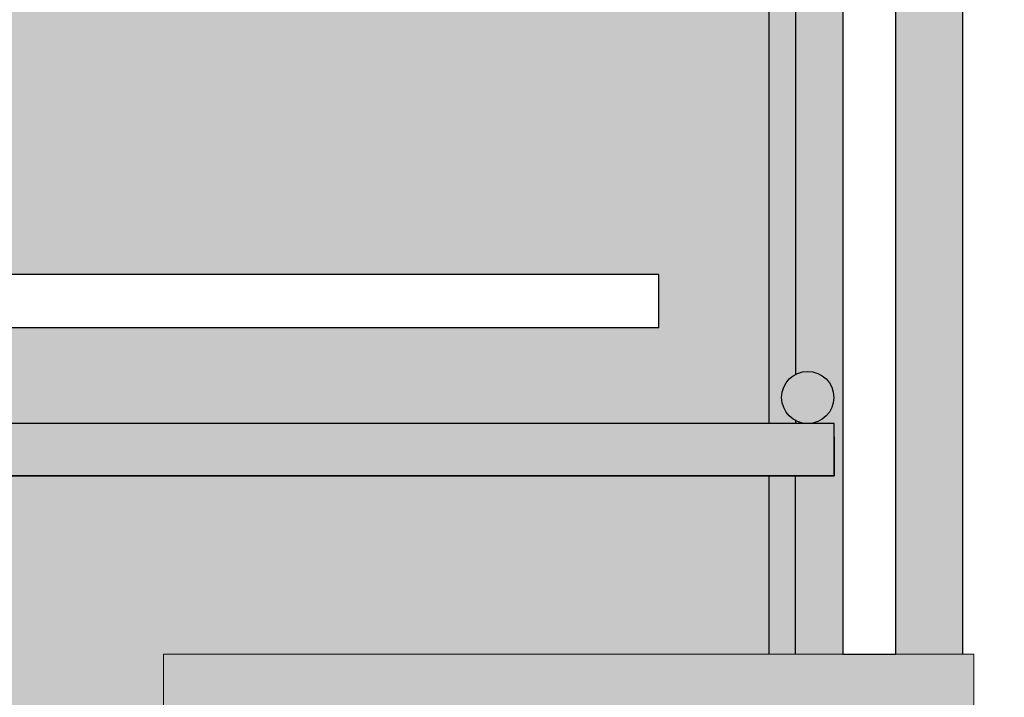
# Model space of a CAD drawing. Header units: millimetres. Extents: x 0 to 30, y 0 to 35.5.
# Tile 11 of 147: x 18.904 to 19.718, y 10.637 to 11.197. Entities that reach past the tile are written whole.
import ezdxf

# ---------------------------------------------------------------- set-up
doc = ezdxf.new("R2010")
doc.units = ezdxf.units.MM
for name, color, linetype, lineweight in [('CONSTRUPANEL', 170, 'Continuous', 20), ('hatch', 252, 'Continuous', 0), ('LAMINA ACCESORIOS', 1, 'Continuous', 30)]:
    doc.layers.add(name, color=color, linetype=linetype, lineweight=lineweight)

msp = doc.modelspace()

# ---------------------------------------------------------------- hatches: boundary and pattern name
at = {"layer": 'hatch', "linetype": 'Continuous'}
h = msp.add_hatch(dxfattribs=at)
h.set_pattern_fill('AR-CONC', color=256, scale=0.1)
h.set_pattern_definition([(49.99999999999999, (-570.9308624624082, -2763.710799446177), (0.7172601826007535, -0.06275213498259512), [0.07500000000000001, -0.8250000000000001]), (355, (-570.9308624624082, -2763.710799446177), (-0.138751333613, 0.7521921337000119), [0.06, -0.66]), (100.45144446, (-570.8710907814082, -2763.716028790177), (0.578508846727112, 0.6894399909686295), [0.06374019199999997, -0.7011421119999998]), (46.18420000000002, (-570.9308624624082, -2763.510799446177), (1.067241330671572, -0.1655192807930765), [0.1125, -1.2375]), (96.63563549, (-570.8419257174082, -2763.524592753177), (0.9346619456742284, 0.9741186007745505), [0.09561034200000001, -1.05171376]), (351.1841639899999, (-570.9308624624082, -2763.510799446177), (0.9346619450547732, 0.9741186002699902), [0.09000000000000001, -0.990000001]), (21, (-570.8308624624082, -2763.560799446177), (0.5969070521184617, -0.4026188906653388), [0.07500000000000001, -0.8250000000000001]), (326.0000000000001, (-570.8308624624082, -2763.560799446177), (0.2433153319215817, 0.7251500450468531), [0.06, -0.66]), (71.45144474, (-570.7811202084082, -2763.594351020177), (0.8402223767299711, 0.3225311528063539), [0.06374019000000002, -0.701142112]), (37.50000000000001, (-570.9308624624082, -2763.710799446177), (0.01215985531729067, 0.3328938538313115), [0, -0.652, 0, -0.67, 0, -0.6625000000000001]), (7.499999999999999, (-570.9308624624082, -2763.710799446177), (0.2630695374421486, 0.3944117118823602), [0, -0.382, 0, -0.637, 0, -0.2525]), (327.5, (-571.1538624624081, -2763.710799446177), (0.533822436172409, -0.02255487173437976), [0, -0.25, 0, -0.78, 0, -1.035]), (317.5, (-571.2538624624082, -2763.710799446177), (0.5831861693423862, 0.1001049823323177), [0, -0.325, 0, -0.518, 0, -0.735])])
h.paths.add_polyline_path([(19.68332639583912, 12.44282171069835), (9.903148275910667, 12.44282171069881), (9.903148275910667, 12.22132898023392, -0.1532882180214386), (9.970576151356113, 12.24249819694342), (10.13992988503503, 12.24249819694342, -0.1690682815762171), (10.20970989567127, 12.22132898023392, 0.1586911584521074), (10.27713777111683, 12.1993757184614), (10.44649150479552, 12.1993757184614, 0.1469625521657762), (10.51783960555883, 12.2221130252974, -0.1512227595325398), (10.583699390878, 12.24249819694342), (10.75226907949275, 12.24249819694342, -0.1690682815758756), (10.82204909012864, 12.22132898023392, 0.1586911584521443), (10.88947696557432, 12.1993757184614), (11.05883069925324, 12.1993757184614, 0.1469625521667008), (11.13017880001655, 12.2221130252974, -0.1512227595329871), (11.1960385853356, 12.24249819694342), (11.36539231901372, 12.24249819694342, -0.1690682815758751), (11.43517232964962, 12.22132898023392, 0.1586911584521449), (11.50260020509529, 12.1993757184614), (11.6574491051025, 12.1993757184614, 0.1678056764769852), (11.74251799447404, 12.2221130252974, -0.1495219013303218), (11.80916182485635, 12.24249819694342), (11.97773151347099, 12.24249819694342, -0.1690682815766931), (12.04751152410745, 12.22132898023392, 0.1586911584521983), (12.1149393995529, 12.1993757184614), (12.27018032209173, 12.1993757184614, 0.1718169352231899), (12.3556412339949, 12.2221130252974, -0.1512227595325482), (12.42150101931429, 12.24249819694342), (12.57713396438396, 12.24249819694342, -0.1882755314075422), (12.65985071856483, 12.22132898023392, 0.1569552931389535), (12.72806263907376, 12.1993757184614), (12.89663232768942, 12.1993757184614, 0.1469625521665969), (12.96798042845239, 12.2221130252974, -0.151222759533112), (13.03384021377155, 12.24249819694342), (13.18947315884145, 12.24249819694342, -0.1929552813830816), (13.27297395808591, 12.22132898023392, 0.1586911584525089), (13.34040183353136, 12.1993757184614), (13.49564275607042, 12.1993757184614, 0.1718169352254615), (13.58110366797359, 12.2221130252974, -0.151222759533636), (13.64696345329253, 12.24249819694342), (13.80220437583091, 12.24249819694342, -0.1923727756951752), (13.88531315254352, 12.22132898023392, 0.1586911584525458), (13.95274102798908, 12.1993757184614), (14.12209476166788, 12.1993757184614, 0.1469625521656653), (14.19344286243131, 12.2221130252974, -0.1512227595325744), (14.25930264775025, 12.24249819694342), (14.42865638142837, 12.24249819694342, -0.1690682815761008), (14.49843639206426, 12.22132898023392, 0.1586911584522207), (14.56586426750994, 12.1993757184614), (14.73443395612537, 12.1993757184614, 0.1435658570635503), (14.80578205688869, 12.2221130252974, -0.1495219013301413), (14.87242588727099, 12.24249819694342), (15.02727478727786, 12.24249819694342, -0.1929552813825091), (15.11077558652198, 12.22132898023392, 0.1586911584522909), (15.17820346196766, 12.1993757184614), (15.34755719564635, 12.1993757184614, 0.1469625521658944), (15.41890529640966, 12.2221130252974, -0.1512227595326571), (15.48476508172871, 12.24249819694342), (15.65411881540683, 12.24249819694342, -0.1639663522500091), (15.72311478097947, 12.22132898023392, 0.1569552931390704), (15.7913267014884, 12.1993757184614), (15.94617560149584, 12.1993757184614, 0.1712277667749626), (16.03124449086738, 12.2221130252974, -0.1512227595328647), (16.09710427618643, 12.24249819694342), (16.26645800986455, 12.24249819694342, -0.1690682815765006), (16.33623802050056, 12.22132898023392, 0.1586911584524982), (16.40366589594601, 12.1993757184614), (16.57301962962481, 12.1993757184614, 0.1469625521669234), (16.64436773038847, 12.2221130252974, -0.1512227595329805), (16.71022751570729, 12.24249819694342), (16.87879720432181, 12.24249819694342, -0.1690682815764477), (16.94857721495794, 12.22132898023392, 0.1586911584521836), (17.01600509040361, 12.1993757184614), (17.18535882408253, 12.1993757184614, 0.1469625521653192), (17.25670692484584, 12.2221130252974, -0.1512227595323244), (17.32256671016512, 12.24249819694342), (17.47819965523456, 12.24249819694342, -0.1929552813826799), (17.56170045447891, 12.22132898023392, 0.1586911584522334), (17.62912832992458, 12.1993757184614), (17.79769801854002, 12.1993757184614, 0.1435658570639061), (17.86904611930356, 12.2221130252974, -0.1495219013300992), (17.93568994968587, 12.24249819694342), (18.0959607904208, 12.24249819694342, -0.148347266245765), (18.17403964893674, 12.22132898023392, 0.1407453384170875), (18.25048404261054, 12.1993757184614), (18.41082125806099, 12.1993757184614, 0.1469625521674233), (18.48216935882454, 12.2221130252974, -0.1512227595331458), (18.54802914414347, 12.24249819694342), (18.71738287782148, 12.24249819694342, -0.1639663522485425), (18.78637884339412, 12.22132898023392, 0.1569552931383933), (18.85459076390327, 12.1993757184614), (19.02316045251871, 12.1993757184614, 0.1120209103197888), (19.09450855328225, 12.2221130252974, -0.1336925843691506), (19.16938485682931, 12.24249819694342), (19.32972207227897, 12.24249819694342, -0.169068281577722), (19.39950208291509, 12.22132898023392, 0.1586911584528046), (19.46692995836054, 12.1993757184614), (19.63628369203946, 12.1993757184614, 0.08064099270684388), (19.68332639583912, 12.20800021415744)])
h.paths.add_polyline_path([(5.415585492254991, 5.446933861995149), (7.752420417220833, 5.446933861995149), (7.752420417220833, 5.859075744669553), (5.415585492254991, 5.859075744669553)], flags=9)
h.paths.add_polyline_path([(2.835242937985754, 5.447070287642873), (5.062528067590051, 5.447070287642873), (5.062528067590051, 5.859212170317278), (2.835242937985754, 5.859212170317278)], flags=9)
h.paths.add_polyline_path([(6.253013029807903, 29.55380223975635), (10.15253274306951, 29.55380223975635), (10.15253274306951, 30.04261227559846), (6.253013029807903, 30.04261227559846)], flags=9)
h.paths.add_polyline_path([(14.21421845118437, 13.05434198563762), (15.32259016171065, 13.05434198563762), (15.32259016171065, 13.54065777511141), (14.21421845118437, 13.54065777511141)], flags=9)
h.paths.add_polyline_path([(13.33071556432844, 9.121942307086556), (14.44634056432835, 9.121942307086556), (14.44634056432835, 9.608258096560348), (13.33071556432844, 9.608258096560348)], flags=9)
h.paths.add_polyline_path([(13.3157799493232, 7.189754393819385), (14.43140494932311, 7.189754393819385), (14.43140494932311, 7.676070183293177), (13.3157799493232, 7.676070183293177)], flags=9)
h.paths.add_polyline_path([(20.56995413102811, 9.859103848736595), (21.7881613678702, 9.859103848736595), (21.7881613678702, 10.34541963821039), (20.56995413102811, 10.34541963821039)], flags=9)
h.paths.add_polyline_path([(20.56822715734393, 10.23902088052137), (21.47661531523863, 10.23902088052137), (21.47661531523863, 10.72533666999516), (20.56822715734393, 10.72533666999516)], flags=9)
h.paths.add_polyline_path([(20.56995413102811, 12.08542444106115), (21.7881613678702, 12.08542444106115), (21.7881613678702, 12.57174023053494), (20.56995413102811, 12.57174023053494)], flags=9)
h.paths.add_polyline_path([(20.56822715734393, 11.70550740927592), (21.47661531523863, 11.70550740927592), (21.47661531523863, 12.19182319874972), (20.56822715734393, 12.19182319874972)], flags=9)
h.paths.add_polyline_path([(20.57271728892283, 10.91273865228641), (22.24719097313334, 10.91273865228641), (22.24719097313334, 11.3990544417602), (20.57271728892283, 11.3990544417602)], flags=9)
h.paths.add_polyline_path([(20.70544191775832, 20.08894268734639), (21.7039781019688, 20.08894268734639), (21.7039781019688, 20.57525847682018), (20.70544191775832, 20.57525847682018)], flags=9)
h.paths.add_polyline_path([(19.42252613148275, 17.43257247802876), (20.25527284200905, 17.43257247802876), (20.25527284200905, 17.91888826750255), (19.42252613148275, 17.91888826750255)], flags=9)
h.paths.add_polyline_path([(18.66647212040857, 15.47460984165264), (19.49921883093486, 15.47460984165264), (19.49921883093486, 15.96092563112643), (18.66647212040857, 15.96092563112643)], flags=9)
h.paths.add_polyline_path([(4.835873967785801, 13.58108029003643), (5.668620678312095, 13.58108029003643), (5.668620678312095, 14.06739607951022), (4.835873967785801, 14.06739607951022)], flags=9)
h.paths.add_polyline_path([(20.73588898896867, 14.35089859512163), (21.73787912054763, 14.35089859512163), (21.73787912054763, 14.83721438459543), (20.73588898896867, 14.83721438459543)], flags=9)
h.paths.add_polyline_path([(3.416353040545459, 15.61913854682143), (4.418343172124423, 15.61913854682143), (4.418343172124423, 16.10545433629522), (3.416353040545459, 16.10545433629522)], flags=9)
h.paths.add_polyline_path([(17.00936788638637, 22.63855517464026), (19.82951591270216, 22.63855517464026), (19.82951591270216, 23.51862096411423), (17.00936788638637, 23.51862096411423)], flags=9)
h.paths.add_polyline_path([(15.86712330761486, 24.20784043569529), (15.86712330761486, 25.42604767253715), (15.38080751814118, 25.42604767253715), (15.38080751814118, 24.20784043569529)], flags=9)
h.paths.add_polyline_path([(15.48720627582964, 24.20611346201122), (15.48720627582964, 25.1145016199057), (15.00089048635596, 25.1145016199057), (15.00089048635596, 24.20611346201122)], flags=9)
h.paths.add_polyline_path([(13.64080271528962, 24.20784043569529), (13.64080271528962, 25.42604767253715), (13.15448692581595, 25.42604767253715), (13.15448692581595, 24.20784043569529)], flags=9)
h.paths.add_polyline_path([(14.02071974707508, 24.20611346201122), (14.02071974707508, 25.1145016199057), (13.5344039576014, 25.1145016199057), (13.5344039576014, 24.20611346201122)], flags=9)
h.paths.add_polyline_path([(14.81348850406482, 24.21060359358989), (14.81348850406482, 25.07823517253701), (14.32717271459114, 25.07823517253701), (14.32717271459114, 24.21060359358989)], flags=9)
h.paths.add_polyline_path([(17.29867968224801, 18.13990936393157), (18.5168869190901, 18.13990936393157), (18.5168869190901, 18.62622515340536), (17.29867968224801, 18.62622515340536)], flags=9)
h.paths.add_polyline_path([(17.29695270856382, 18.51982639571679), (18.20534086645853, 18.51982639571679), (18.20534086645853, 19.00614218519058), (17.29695270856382, 19.00614218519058)], flags=9)
h.paths.add_polyline_path([(17.29867968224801, 20.36622995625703), (18.5168869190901, 20.36622995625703), (18.5168869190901, 20.85254574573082), (17.29867968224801, 20.85254574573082)], flags=9)
h.paths.add_polyline_path([(17.29695270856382, 19.98631292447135), (18.20534086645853, 19.98631292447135), (18.20534086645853, 20.47262871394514), (17.29695270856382, 20.47262871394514)], flags=9)
h.paths.add_polyline_path([(17.30144284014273, 19.19354416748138), (18.97591652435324, 19.19354416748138), (18.97591652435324, 19.67985995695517), (17.30144284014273, 19.67985995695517)], flags=9)
h.paths.add_polyline_path([(16.38756954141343, 14.30381649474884), (17.60577677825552, 14.30381649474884), (17.60577677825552, 14.79013228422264), (16.38756954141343, 14.79013228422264)], flags=9)
h.paths.add_polyline_path([(16.38584256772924, 14.68373352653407), (17.29423072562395, 14.68373352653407), (17.29423072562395, 15.17004931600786), (16.38584256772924, 15.17004931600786)], flags=9)
h.paths.add_polyline_path([(16.38756954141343, 16.53013708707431), (17.60577677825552, 16.53013708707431), (17.60577677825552, 17.0164528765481), (16.38756954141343, 17.0164528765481)], flags=9)
h.paths.add_polyline_path([(16.38584256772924, 16.15022005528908), (17.29423072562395, 16.15022005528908), (17.29423072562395, 16.63653584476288), (16.38584256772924, 16.63653584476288)], flags=9)
h.paths.add_polyline_path([(16.39033269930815, 15.35745129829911), (18.06480638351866, 15.35745129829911), (18.06480638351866, 15.8437670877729), (16.39033269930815, 15.8437670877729)], flags=9)
h.paths.add_polyline_path([(9.419009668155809, 24.30208161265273), (9.419009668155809, 25.52028884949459), (8.93269387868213, 25.52028884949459), (8.93269387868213, 24.30208161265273)], flags=9)
h.paths.add_polyline_path([(9.03909263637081, 24.30035463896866), (9.03909263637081, 25.20874279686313), (8.552776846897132, 25.20874279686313), (8.552776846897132, 24.30035463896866)], flags=9)
h.paths.add_polyline_path([(7.192689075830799, 24.30208161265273), (7.192689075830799, 25.52028884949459), (6.70637328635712, 25.52028884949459), (6.70637328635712, 24.30208161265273)], flags=9)
h.paths.add_polyline_path([(7.572606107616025, 24.30035463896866), (7.572606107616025, 25.20874279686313), (7.086290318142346, 25.20874279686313), (7.086290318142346, 24.30035463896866)], flags=9)
h.paths.add_polyline_path([(8.36537486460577, 24.30484477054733), (8.36537486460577, 25.17247634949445), (7.879059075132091, 25.17247634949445), (7.879059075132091, 24.30484477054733)], flags=9)
h.paths.add_polyline_path([(14.53671226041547, 4.486871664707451), (15.90274227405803, 4.486871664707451), (15.90274227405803, 4.837192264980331), (14.53671226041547, 4.837192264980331)], flags=9)
h.paths.add_polyline_path([(8.410594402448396, 4.837807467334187), (13.32992516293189, 4.837807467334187), (13.32992516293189, 6.384497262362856), (8.410594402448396, 6.384497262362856)], flags=9)
h.paths.add_polyline_path([(17.22020340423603, 6.620624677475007), (18.49486234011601, 6.620624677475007), (18.49486234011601, 7.012159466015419), (17.22020340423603, 7.012159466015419)], flags=9)
h.paths.add_polyline_path([(17.87735105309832, 6.064668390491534), (18.34514095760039, 6.064668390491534), (18.34514095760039, 6.414988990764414), (17.87735105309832, 6.414988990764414)], flags=9)
h.paths.add_polyline_path([(21.00083722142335, 4.468379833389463), (22.85187476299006, 4.468379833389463), (22.85187476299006, 6.653602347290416), (21.00083722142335, 6.653602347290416)], flags=9)
h.paths.add_polyline_path([(17.87619143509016, 4.484552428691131), (19.68960207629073, 4.484552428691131), (19.68960207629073, 4.834873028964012), (17.87619143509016, 4.834873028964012)], flags=9)
h.paths.add_polyline_path([(4.247754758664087, 27.43638564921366), (8.700994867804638, 27.43638564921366), (8.700994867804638, 27.74549206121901), (4.247754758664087, 27.74549206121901)], flags=9)
h.paths.add_polyline_path([(13.87598343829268, 6.62608193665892), (15.37161781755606, 6.62608193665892), (15.37161781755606, 7.017616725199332), (13.87598343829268, 7.017616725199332)], flags=9)
h.paths.add_polyline_path([(20.91004806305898, 6.358224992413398), (22.18470699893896, 6.358224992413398), (22.18470699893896, 6.749759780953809), (20.91004806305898, 6.749759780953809)], flags=9)
h.paths.add_polyline_path([(17.23951445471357, 5.154277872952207), (19.3842074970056, 5.154277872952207), (19.3842074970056, 5.545812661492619), (17.23951445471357, 5.545812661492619)], flags=9)
h.paths.add_polyline_path([(13.86898480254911, 5.154277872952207), (14.96660417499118, 5.154277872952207), (14.96660417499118, 5.545812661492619), (13.86898480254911, 5.545812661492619)], flags=9)
h.paths.add_polyline_path([(19.05846151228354, 25.62268665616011), (20.44887761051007, 25.62268665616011), (20.44887761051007, 25.93179306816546), (19.05846151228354, 25.93179306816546)], flags=9)
h.paths.add_polyline_path([(19.06050789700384, 25.97680174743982), (20.67213818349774, 25.97680174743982), (20.67213818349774, 26.28590815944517), (19.06050789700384, 26.28590815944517)], flags=9)
h.paths.add_polyline_path([(19.06449834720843, 26.37012867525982), (19.95457338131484, 26.37012867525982), (19.95457338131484, 26.67923508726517), (19.06449834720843, 26.67923508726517)], flags=9)
h.paths.add_polyline_path([(19.06572617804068, 26.72680174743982), (20.14181758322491, 26.72680174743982), (20.14181758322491, 27.03590815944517), (19.06572617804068, 27.03590815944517)], flags=9)
h.paths.add_polyline_path([(19.0603032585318, 27.12012867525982), (20.04348879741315, 27.12012867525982), (20.04348879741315, 27.42923508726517), (19.0603032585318, 27.42923508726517)], flags=9)
h.paths.add_polyline_path([(19.05958702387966, 27.47680174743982), (20.29857065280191, 27.47680174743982), (20.29857065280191, 27.78590815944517), (19.05958702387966, 27.78590815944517)], flags=9)
h.paths.add_polyline_path([(3.07370470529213, 25.62012867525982), (5.000273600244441, 25.62012867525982), (5.000273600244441, 25.92923508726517), (3.07370470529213, 25.92923508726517)], flags=9)
h.paths.add_polyline_path([(3.074625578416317, 25.97680174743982), (5.000989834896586, 25.97680174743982), (5.000989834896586, 26.28590815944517), (3.074625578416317, 26.28590815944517)], flags=9)
h.paths.add_polyline_path([(3.079434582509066, 26.37002635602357), (3.818077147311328, 26.37002635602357), (3.818077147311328, 26.67913276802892), (3.079434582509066, 26.67913276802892)], flags=9)
h.paths.add_polyline_path([(3.07994617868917, 26.72680174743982), (3.934925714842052, 26.72680174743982), (3.934925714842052, 27.03590815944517), (3.07994617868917, 27.03590815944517)], flags=9)
h.paths.add_polyline_path([(3.073909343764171, 27.12268665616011), (3.812551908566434, 27.12268665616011), (3.812551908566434, 27.43179306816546), (3.073909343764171, 27.43179306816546)], flags=9)
h.paths.add_polyline_path([(3.074318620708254, 27.47680174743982), (4.150410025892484, 27.47680174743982), (4.150410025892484, 27.78590815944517), (3.074318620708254, 27.78590815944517)], flags=9)
edge = h.paths.add_edge_path()
edge.add_arc((19.62255529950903, 10.2915915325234), 0.1230092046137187, 271.2818348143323, 304.7867363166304)
edge.add_line((19.69273493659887, 10.1905663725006), (19.69273493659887, 9.96828959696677))
edge.add_line((19.69273493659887, 9.96828959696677), (9.903148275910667, 9.968289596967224))
edge.add_line((9.903148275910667, 9.968289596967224), (9.903148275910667, 10.20389513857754))
edge.add_arc((9.984799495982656, 9.8298666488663), 0.3828370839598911, 91.77694187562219, 102.31459637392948, ccw=False)
edge.add_line((9.97292828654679, 10.21251963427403), (10.12409526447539, 10.21251963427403))
edge.add_arc((10.12652425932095, 10.09053256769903), 0.1220112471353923, 55.07214621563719, 91.14071735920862, ccw=False)
edge.add_arc((10.26616114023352, 10.29049011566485), 0.1218770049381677, 235.0721462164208, 269.999999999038)
edge.add_line((10.26616114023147, 10.16861311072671), (10.43551487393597, 10.16861311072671))
edge.add_arc((10.43494264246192, 10.28342654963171), 0.1148148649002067, 270.2855604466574, 305.3522173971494)
edge.add_arc((10.57272275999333, 10.08920827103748), 0.1233113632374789, 90.00000000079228, 125.3522173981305, ccw=False)
edge.add_line((10.57272275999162, 10.21251963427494), (10.73643445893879, 10.21251963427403))
edge.add_arc((10.73886345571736, 10.09053256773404), 0.1220112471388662, 55.0666041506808, 91.14071826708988, ccw=False)
edge.add_arc((10.87850033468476, 10.29049011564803), 0.1218770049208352, 235.0776951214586, 270.0000000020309)
edge.add_line((10.87850033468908, 10.16861311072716), (11.04785406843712, 10.16861311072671))
edge.add_arc((11.04728183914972, 10.28342654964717), 0.1148148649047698, 270.2855593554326, 305.3460535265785)
edge.add_arc((11.18506195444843, 10.0892082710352), 0.1233113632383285, 90, 125.35795570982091, ccw=False)
edge.add_line((11.18506195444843, 10.21251963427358), (11.34955769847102, 10.21251963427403))
edge.add_arc((11.35198669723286, 10.09053256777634), 0.1220112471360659, 55.06425515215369, 91.14071919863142, ccw=False)
edge.add_arc((11.49162357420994, 10.29049011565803), 0.1218770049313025, 235.0800474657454, 270.0000000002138)
edge.add_line((11.49162357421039, 10.16861311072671), (11.64294427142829, 10.16861311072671))
edge.add_arc((11.65701359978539, 10.28710206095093), 0.119321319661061, 263.2284286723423, 305.3395685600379)
edge.add_arc((11.79740114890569, 10.08920827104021), 0.1233113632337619, 89.9999999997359, 125.36445401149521, ccw=False)
edge.add_line((11.79740114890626, 10.21251963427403), (11.94950589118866, 10.21251963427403))
edge.add_arc((11.96231864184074, 10.08765822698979), 0.1255170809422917, 55.07214621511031, 95.85894362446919, ccw=False)
edge.add_arc((12.10396276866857, 10.29049011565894), 0.12187700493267, 235.0721462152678, 269.9999999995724)
edge.add_line((12.10396276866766, 10.16861311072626), (12.27331650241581, 10.16861311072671))
edge.add_arc((12.27274427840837, 10.28342654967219), 0.1148148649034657, 270.2855567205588, 305.3409106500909)
edge.add_arc((12.41052438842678, 10.08920827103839), 0.1233113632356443, 90, 125.3627422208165, ccw=False)
edge.add_line((12.41052438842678, 10.21251963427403), (12.57046958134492, 10.21251963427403))
edge.add_arc((12.57763938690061, 10.09217359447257), 0.1205594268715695, 54.69975155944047, 93.4094566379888, ccw=False)
edge.add_arc((12.71630196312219, 10.28801197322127), 0.119398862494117, 234.6997515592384, 270.0000000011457)
edge.add_line((12.71630196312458, 10.16861311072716), (12.87703120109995, 10.16861311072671))
edge.add_arc((12.88436095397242, 10.28444502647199), 0.1160635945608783, 266.379195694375, 305.342559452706)
edge.add_arc((13.02286358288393, 10.08920827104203), 0.1233113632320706, 89.99999999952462, 125.36130584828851, ccw=False)
edge.add_line((13.02286358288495, 10.21251963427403), (13.18320079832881, 10.21251963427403))
edge.add_arc((13.18937177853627, 10.08993608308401), 0.1227387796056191, 55.0671506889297, 92.88189480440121, ccw=False)
edge.add_arc((13.32942520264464, 10.29049011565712), 0.1218770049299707, 235.0771776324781, 270.0000000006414)
edge.add_line((13.32942520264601, 10.16861311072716), (13.48074589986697, 10.16861311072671))
edge.add_arc((13.49538949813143, 10.28739775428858), 0.1196838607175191, 262.9721187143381, 305.3522173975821)
edge.add_arc((13.63598682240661, 10.08920827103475), 0.1233113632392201, 90.00000000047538, 125.3522173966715, ccw=False)
edge.add_line((13.63598682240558, 10.21251963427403), (13.79969852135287, 10.21251963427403))
edge.add_arc((13.80212751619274, 10.09053256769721), 0.1220112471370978, 55.07214621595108, 91.14071735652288, ccw=False)
edge.add_arc((13.94176439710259, 10.2904901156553), 0.1218770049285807, 235.0721462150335, 270.0000000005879)
edge.add_line((13.94176439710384, 10.16861311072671), (14.11111813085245, 10.16861311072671))
edge.add_arc((14.11054590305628, 10.28342654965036), 0.1148148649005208, 270.285558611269, 305.3442580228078)
edge.add_arc((14.2483260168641, 10.0892082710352), 0.1233113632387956, 90.00000000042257, 125.3596269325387, ccw=False)
edge.add_line((14.24832601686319, 10.21251963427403), (14.41282176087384, 10.21251963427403))
edge.add_arc((14.41525076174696, 10.09053256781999), 0.1220112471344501, 55.062374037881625, 91.14072019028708, ccw=False)
edge.add_arc((14.55488763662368, 10.29049011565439), 0.1218770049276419, 235.0819314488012, 270.0000000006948)
edge.add_line((14.55488763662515, 10.16861311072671), (14.72345732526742, 10.16861311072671))
edge.add_arc((14.72288509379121, 10.2834265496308), 0.114814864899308, 270.2855604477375, 305.3522173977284)
edge.add_arc((14.86066521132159, 10.08920827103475), 0.1233113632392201, 90.00000000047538, 125.3522173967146, ccw=False)
edge.add_line((14.86066521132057, 10.21251963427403), (15.01276995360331, 10.21251963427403))
edge.add_arc((15.02558270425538, 10.08765822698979), 0.1255170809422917, 55.07214621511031, 95.85894362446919, ccw=False)
edge.add_arc((15.16722683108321, 10.29049011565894), 0.12187700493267, 235.0721462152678, 269.9999999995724)
edge.add_line((15.1672268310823, 10.16861311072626), (15.3365805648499, 10.16861311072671))
edge.add_arc((15.33600833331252, 10.28342654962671), 0.1148148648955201, 270.2855604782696, 305.35221739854)
edge.add_arc((15.47378845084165, 10.08920827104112), 0.1233113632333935, 89.99999999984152, 125.352217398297, ccw=False)
edge.add_line((15.47378845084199, 10.21251963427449), (15.62510914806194, 10.21251963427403))
edge.add_arc((15.63908495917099, 10.08960526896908), 0.1237063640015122, 54.693002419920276, 96.48687934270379, ccw=False)
edge.add_arc((15.77956602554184, 10.28801197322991), 0.119398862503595, 234.7067451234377, 269.9999999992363)
edge.add_line((15.77956602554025, 10.16861311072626), (15.94029526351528, 10.16861311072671))
edge.add_arc((15.94762501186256, 10.2844450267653), 0.116063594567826, 266.379197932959, 305.3490252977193)
edge.add_arc((16.08612764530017, 10.08920827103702), 0.1233113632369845, 90.00000000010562, 125.3552216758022, ccw=False)
edge.add_line((16.08612764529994, 10.21251963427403), (16.23744834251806, 10.21251963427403))
edge.add_arc((16.25085350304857, 10.08738380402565), 0.1258517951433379, 55.06434170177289, 96.11448511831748, ccw=False)
edge.add_arc((16.39268926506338, 10.29049011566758), 0.1218770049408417, 235.0802065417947, 269.9999999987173)
edge.add_line((16.39268926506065, 10.16861311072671), (16.56204299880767, 10.16861311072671))
edge.add_arc((16.56147076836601, 10.28342654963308), 0.1148148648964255, 270.2855599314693, 305.3479415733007)
edge.add_arc((16.69925088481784, 10.08920827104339), 0.1233113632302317, 89.9999999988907, 125.35619819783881, ccw=False)
edge.add_line((16.69925088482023, 10.21251963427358), (16.86296258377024, 10.21251963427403))
edge.add_arc((16.86539158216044, 10.09053256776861), 0.1220112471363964, 55.06464618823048, 91.14071902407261, ccw=False)
edge.add_arc((17.00502845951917, 10.29049011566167), 0.1218770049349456, 235.0796558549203, 269.9999999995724)
edge.add_line((17.00502845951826, 10.16861311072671), (17.17438219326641, 10.16861311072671))
edge.add_arc((17.17380996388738, 10.28342654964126), 0.1148148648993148, 270.2855594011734, 305.3461840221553)
edge.add_arc((17.31159007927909, 10.08920827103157), 0.1233113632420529, 90.00000000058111, 125.3578342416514, ccw=False)
edge.add_line((17.31159007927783, 10.21251963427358), (17.47608582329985, 10.21251963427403))
edge.add_arc((17.4785148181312, 10.09053256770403), 0.1220112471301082, 55.072146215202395, 91.14071735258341, ccw=False)
edge.add_arc((17.61815169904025, 10.29049011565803), 0.1218770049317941, 235.0721462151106, 269.9999999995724)
edge.add_line((17.61815169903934, 10.16861311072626), (17.78672138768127, 10.16861311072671))
edge.add_arc((17.78614915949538, 10.28342654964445), 0.1148148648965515, 270.2855588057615, 305.3447372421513)
edge.add_arc((17.92392927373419, 10.08920827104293), 0.1233113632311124, 89.99999999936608, 125.3591808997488, ccw=False)
edge.add_line((17.92392927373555, 10.21251963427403), (18.0884250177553, 10.21251963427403))
edge.add_arc((18.09085401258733, 10.09053256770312), 0.1220112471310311, 55.07214621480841, 91.1407173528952, ccw=False)
edge.add_arc((18.23049089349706, 10.29049011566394), 0.1218770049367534, 235.0721462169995, 269.9999999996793)
edge.add_line((18.23049089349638, 10.16861311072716), (18.39984462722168, 10.16861311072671))
edge.add_arc((18.39927239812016, 10.28342654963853), 0.1148148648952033, 270.2855592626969, 305.3458379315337)
edge.add_arc((18.53705251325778, 10.08920827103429), 0.1233113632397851, 90.00000000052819, 125.35815639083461, ccw=False)
edge.add_line((18.53705251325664, 10.21251963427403), (18.70403758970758, 10.21251963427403))
edge.add_arc((18.70482989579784, 10.09310910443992), 0.1194131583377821, 54.69975155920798, 90.38016018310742, ccw=False)
edge.add_arc((18.84283008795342, 10.28801197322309), 0.1193988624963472, 234.6997515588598, 270.0000000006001)
edge.add_line((18.84283008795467, 10.16861311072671), (19.01218382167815, 10.16861311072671))
edge.add_arc((19.01161159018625, 10.2834265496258), 0.114814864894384, 270.285560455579, 305.3522173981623)
edge.add_arc((19.14939170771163, 10.08920827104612), 0.1233113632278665, 89.99999999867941, 125.35221739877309, ccw=False)
edge.add_line((19.14939170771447, 10.21251963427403), (19.30071240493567, 10.21251963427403))
edge.add_arc((19.31411756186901, 10.0873838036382), 0.1258517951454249, 55.072146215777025, 96.1144834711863, ccw=False)
edge.add_arc((19.45595332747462, 10.2904901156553), 0.1218770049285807, 235.0721462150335, 270.0000000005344)
edge.add_line((19.45595332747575, 10.16861311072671), (19.62530706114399, 10.16861311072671))
edge = h.paths.add_edge_path()
edge.add_line((9.90314827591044, 11.47570212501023), (19.56336750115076, 11.47570212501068))
edge.add_arc((19.5633675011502, 11.41062638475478), 0.06507574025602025, 0, 89.99999999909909, ccw=False)
edge.add_line((19.62844324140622, 11.41062638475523), (19.62844324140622, 10.67275408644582))
edge.add_line((19.62844324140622, 10.67275408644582), (19.68332639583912, 10.67275408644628))
edge.add_line((19.68332639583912, 10.67275408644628), (19.68332639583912, 11.73835722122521))
edge.add_line((19.68332639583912, 11.73835722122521), (19.0137519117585, 11.73835722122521))
edge.add_line((19.0137519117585, 11.73835722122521), (19.0137519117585, 11.60820574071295))
edge.add_arc((18.89653717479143, 12.01720191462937), 0.4254611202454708, 254.00815910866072, 285.99184089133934, ccw=False)
edge.add_line((18.77932243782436, 11.60820574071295), (18.77932243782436, 11.73835722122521))
edge.add_line((18.77932243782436, 11.73835722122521), (18.71816692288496, 11.73835722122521))
edge.add_line((18.71816692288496, 11.73835722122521), (18.71816692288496, 11.86929274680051))
edge.add_arc((18.60095218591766, 11.4796579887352), 0.4068839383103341, 73.25701376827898, 106.742986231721)
edge.add_line((18.48373744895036, 11.86929274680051), (18.48373744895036, 11.73835722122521))
edge.add_line((18.48373744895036, 11.73835722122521), (15.36245405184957, 11.73835722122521))
edge.add_line((15.36245405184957, 11.73835722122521), (15.36245405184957, 11.60820574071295))
edge.add_arc((15.24523931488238, 12.01720191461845), 0.4254611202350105, 254.008159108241, 285.99184089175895, ccw=False)
edge.add_line((15.1280245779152, 11.60820574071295), (15.1280245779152, 11.73835722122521))
edge.add_line((15.1280245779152, 11.73835722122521), (14.45845009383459, 11.73835722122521))
edge.add_line((14.45845009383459, 11.73835722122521), (14.45845009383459, 11.86929274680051))
edge.add_arc((14.34123535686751, 11.47965798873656), 0.4068839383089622, 73.2570137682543, 106.7429862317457)
edge.add_line((14.22402061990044, 11.86929274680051), (14.22402061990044, 11.73835722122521))
edge.add_line((14.22402061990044, 11.73835722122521), (11.10273722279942, 11.73835722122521))
edge.add_line((11.10273722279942, 11.73835722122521), (11.10273722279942, 11.60820574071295))
edge.add_arc((10.98552248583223, 12.01720191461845), 0.4254611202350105, 254.008159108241, 285.99184089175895, ccw=False)
edge.add_line((10.86830774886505, 11.60820574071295), (10.86830774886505, 11.73835722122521))
edge.add_line((10.86830774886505, 11.73835722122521), (10.80715223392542, 11.73835722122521))
edge.add_line((10.80715223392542, 11.73835722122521), (10.80715223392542, 11.86929274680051))
edge.add_arc((10.68993749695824, 11.47965798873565), 0.4068839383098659, 73.25701376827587, 106.7429862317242)
edge.add_line((10.57272275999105, 11.86929274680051), (10.57272275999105, 11.73835722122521))
edge.add_line((10.57272275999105, 11.73835722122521), (9.903148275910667, 11.73835722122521))
edge.add_line((9.903148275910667, 11.73835722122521), (9.90314827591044, 11.47570212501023))
edge = h.paths.add_edge_path()
edge.add_line((19.43243197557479, 10.94246558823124), (9.903148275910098, 10.94246558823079))
edge.add_line((9.903148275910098, 10.94246558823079), (9.903148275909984, 10.67275408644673))
edge.add_line((9.903148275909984, 10.67275408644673), (10.5821313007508, 10.67275408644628))
edge.add_line((10.5821313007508, 10.67275408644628), (10.5821313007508, 10.80368961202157))
edge.add_arc((10.6993460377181, 10.3946934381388), 0.4254611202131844, 74.00815910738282, 105.99184089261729, ccw=False)
edge.add_line((10.8165607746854, 10.80368961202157), (10.8165607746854, 10.67275408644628))
edge.add_line((10.8165607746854, 10.67275408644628), (10.8777162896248, 10.67275408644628))
edge.add_line((10.8777162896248, 10.67275408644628), (10.8777162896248, 10.54260260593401))
edge.add_arc((10.9949310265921, 10.93223736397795), 0.4068839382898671, 253.2570137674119, 286.742986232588)
edge.add_line((11.1121457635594, 10.54260260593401), (11.1121457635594, 10.67275408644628))
edge.add_line((11.1121457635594, 10.67275408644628), (14.23342916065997, 10.67275408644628))
edge.add_line((14.23342916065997, 10.67275408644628), (14.23342916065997, 10.80368961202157))
edge.add_arc((14.35064389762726, 10.3946934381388), 0.4254611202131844, 74.00815910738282, 105.99184089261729, ccw=False)
edge.add_line((14.46785863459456, 10.80368961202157), (14.46785863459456, 10.67275408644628))
edge.add_line((14.46785863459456, 10.67275408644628), (15.13743311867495, 10.67275408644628))
edge.add_line((15.13743311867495, 10.67275408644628), (15.13743311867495, 10.54260260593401))
edge.add_arc((15.25464785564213, 10.921684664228), 0.3967902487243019, 252.8180373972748, 287.1819626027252)
edge.add_line((15.37186259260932, 10.54260260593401), (15.37186259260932, 10.67275408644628))
edge.add_line((15.37186259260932, 10.67275408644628), (18.49314598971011, 10.67275408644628))
edge.add_line((18.49314598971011, 10.67275408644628), (18.49314598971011, 10.80368961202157))
edge.add_arc((18.61036072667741, 10.3946934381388), 0.4254611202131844, 74.00815910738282, 105.99184089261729, ccw=False)
edge.add_line((18.72757546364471, 10.80368961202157), (18.72757546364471, 10.67275408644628))
edge.add_line((18.72757546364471, 10.67275408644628), (18.78873097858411, 10.67275408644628))
edge.add_line((18.78873097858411, 10.67275408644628), (18.78873097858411, 10.54260260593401))
edge.add_arc((18.90594571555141, 10.93223736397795), 0.4068839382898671, 253.2570137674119, 286.742986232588)
edge.add_line((19.02316045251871, 10.54260260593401), (19.02316045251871, 10.67275408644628))
edge.add_line((19.02316045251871, 10.67275408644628), (19.58453671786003, 10.67275408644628))
edge.add_line((19.58453671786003, 10.67275408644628), (19.58453671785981, 11.41062638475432))
edge.add_arc((19.56336750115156, 11.41062638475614), 0.02116921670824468, 0, 90.00000000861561)
edge.add_line((19.5633675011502, 11.43179560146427), (9.90314827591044, 11.43179560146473))
edge.add_line((9.90314827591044, 11.43179560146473), (9.903148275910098, 10.9863721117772))
edge.add_line((9.903148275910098, 10.9863721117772), (19.4324319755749, 10.98637211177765))
edge.add_line((19.4324319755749, 10.98637211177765), (19.43243197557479, 10.94246558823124))
h = msp.add_hatch(dxfattribs=at)
h.set_pattern_fill('HONEY', color=256, scale=0.333362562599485)
h.set_pattern_definition([(0, (-238.644041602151, -1954.91538008), (0.06250548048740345, 0.03608755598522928), [0.04167032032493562, -0.08334064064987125]), (120, (-238.644041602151, -1954.91538008), (-0.06250548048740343, 0.03608755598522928), [0.04167032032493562, -0.08334064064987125]), (59.99999999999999, (-238.644041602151, -1954.91538008), (1.387900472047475e-17, 0.07217511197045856), [-0.08334064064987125, 0.04167032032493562])])
h.paths.add_polyline_path([(19.69273493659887, 10.67275408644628), (19.02316045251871, 10.67275408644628), (19.02316045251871, 10.54260260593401), (18.96514111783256, 10.52927383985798), (18.90555369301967, 10.52535361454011), (18.84675031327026, 10.52927383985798), (18.78873097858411, 10.54260260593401), (18.78873097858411, 10.67275408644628), (18.72757546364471, 10.67275408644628), (18.72757546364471, 10.80368961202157), (18.66955612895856, 10.81623433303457), (18.61937724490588, 10.82015455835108), (18.59977611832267, 10.82015455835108), (18.55116532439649, 10.81623433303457), (18.49314598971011, 10.80368961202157), (18.49314598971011, 10.67275408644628), (15.37186259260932, 10.67275408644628), (15.37186259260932, 10.54260260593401), (15.31384325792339, 10.52927383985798), (15.25503987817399, 10.52535361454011), (15.1954524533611, 10.52927383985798), (15.13743311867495, 10.54260260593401), (15.13743311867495, 10.67275408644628), (14.46785863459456, 10.67275408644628), (14.46785863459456, 10.80368961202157), (14.40983929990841, 10.81623433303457), (14.3596604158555, 10.82015455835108), (14.34005928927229, 10.82015455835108), (14.29144849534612, 10.81623433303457), (14.23342916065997, 10.80368961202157), (14.23342916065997, 10.67275408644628), (11.1121457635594, 10.67275408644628), (11.1121457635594, 10.54260260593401), (11.05412642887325, 10.52927383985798), (10.99532304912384, 10.52535361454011), (10.93573562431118, 10.52927383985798), (10.8777162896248, 10.54260260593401), (10.8777162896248, 10.67275408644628), (10.8165607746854, 10.67275408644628), (10.8165607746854, 10.80368961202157), (10.75854143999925, 10.81623433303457), (10.70914660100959, 10.82015455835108), (10.68954547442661, 10.82015455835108), (10.64015063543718, 10.81623433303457), (10.5821313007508, 10.80368961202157), (10.5821313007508, 10.67275408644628), (9.903148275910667, 10.67275408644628), (9.903148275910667, 10.20389513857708), (9.936078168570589, 10.21095154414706), (9.959599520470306, 10.21251963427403), (9.986257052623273, 10.21251963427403), (10.05760515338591, 10.21251963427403), (10.0928871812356, 10.21251963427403), (10.11092021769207, 10.21251963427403), (10.12895325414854, 10.21251963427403), (10.14855438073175, 10.21095154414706), (10.15090651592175, 10.21095154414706), (10.151690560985, 10.21095154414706), (10.15247460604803, 10.21095154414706), (10.15247460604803, 10.21016749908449), (10.1759959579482, 10.20311109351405), (10.19638112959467, 10.1905663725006), (10.21755034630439, 10.1780216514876), (10.24107169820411, 10.17096524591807), (10.26616114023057, 10.16861311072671), (10.29360271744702, 10.16861311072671), (10.36416677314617, 10.16861311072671), (10.39944880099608, 10.16861311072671), (10.41748183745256, 10.16861311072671), (10.43551487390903, 10.16861311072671), (10.45433195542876, 10.17018120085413), (10.466092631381, 10.17253333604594), (10.46766072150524, 10.17331738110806), (10.47001285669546, 10.17331738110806), (10.50137465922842, 10.18978232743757), (10.52254387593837, 10.20232704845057), (10.54684927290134, 10.21016749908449), (10.57272275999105, 10.21251963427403), (10.6001643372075, 10.21251963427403), (10.67072839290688, 10.21251963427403), (10.70601042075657, 10.21251963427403), (10.72404345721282, 10.21251963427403), (10.74129244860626, 10.21251963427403), (10.76089357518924, 10.21095154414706), (10.76324571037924, 10.21095154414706), (10.76402975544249, 10.21095154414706), (10.76481380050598, 10.21095154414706), (10.76559784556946, 10.21016749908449), (10.78833515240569, 10.20311109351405), (10.80872032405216, 10.1905663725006), (10.83067358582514, 10.1780216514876), (10.85419493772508, 10.17096524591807), (10.87850033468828, 10.16861311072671), (10.90594191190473, 10.16861311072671), (10.97650596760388, 10.16861311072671), (11.01257204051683, 10.16861311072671), (11.02982103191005, 10.16861311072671), (11.04785406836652, 10.16861311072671), (11.06745519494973, 10.17018120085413), (11.07529564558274, 10.1717492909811), (11.07843182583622, 10.17253333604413), (11.08507916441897, 10.17474911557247), (11.11371385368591, 10.18978232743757), (11.13566711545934, 10.20232704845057), (11.15997251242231, 10.21016749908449), (11.18506195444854, 10.21251963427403), (11.21328757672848, 10.21251963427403), (11.28385163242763, 10.21251963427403), (11.31913366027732, 10.21251963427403), (11.33638265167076, 10.21251963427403), (11.35441568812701, 10.21251963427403), (11.37323276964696, 10.21095154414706), (11.37558490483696, 10.21095154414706), (11.37715299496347, 10.21095154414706), (11.37793704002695, 10.21095154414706), (11.37793704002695, 10.21016749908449), (11.40067434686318, 10.20311109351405), (11.42184356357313, 10.1905663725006), (11.44301278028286, 10.1780216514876), (11.4665341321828, 10.17096524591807), (11.49162357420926, 10.16861311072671), (11.51828110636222, 10.16861311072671), (11.58962920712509, 10.16861311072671), (11.62491123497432, 10.16861311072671), (11.64294427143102, 10.16861311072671), (11.66019326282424, 10.16861311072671), (11.67979438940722, 10.17018120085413), (11.69155506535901, 10.17253333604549), (11.69312315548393, 10.17331738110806), (11.69547529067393, 10.17331738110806), (11.72605304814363, 10.18978232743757), (11.7480063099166, 10.20232704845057), (11.7723117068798, 10.21016749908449), (11.79740114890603, 10.21251963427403), (11.82562677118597, 10.21251963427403), (11.89619082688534, 10.21251963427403), (11.93147285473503, 10.21251963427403), (11.94950589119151, 10.21251963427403), (11.9667548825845, 10.21251963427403), (11.98635600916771, 10.21095154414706), (11.98870814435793, 10.21095154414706), (11.98949218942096, 10.21095154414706), (11.99027623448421, 10.21095154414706), (11.9910602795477, 10.21016749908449), (12.01379758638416, 10.20311109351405), (12.03418275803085, 10.1905663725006), (12.05535197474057, 10.1780216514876), (12.07965737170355, 10.17096524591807), (12.10396276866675, 10.16861311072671), (12.13140434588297, 10.16861311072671), (12.20196840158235, 10.16861311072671), (12.23803447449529, 10.16861311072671), (12.25528346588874, 10.16861311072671), (12.27331650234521, 10.16861311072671), (12.29291762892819, 10.17018120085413), (12.30467830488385, 10.17279468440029), (12.31054159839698, 10.17474911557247), (12.3391762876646, 10.18978232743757), (12.36112954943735, 10.20232704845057), (12.38465090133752, 10.21016749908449), (12.41052438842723, 10.21251963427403), (12.43796596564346, 10.21251963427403), (12.50853002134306, 10.21251963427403), (12.54381204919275, 10.21251963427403), (12.56184508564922, 10.21251963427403), (12.57909407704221, 10.21251963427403), (12.59869520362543, 10.21095154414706), (12.60104733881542, 10.21095154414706), (12.60261542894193, 10.21095154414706), (12.60339947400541, 10.21016749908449), (12.62613678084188, 10.20311109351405), (12.6473059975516, 10.1905663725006), (12.66847521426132, 10.1780216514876), (12.69199656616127, 10.17096524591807), (12.71630196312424, 10.16861311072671), (12.74374354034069, 10.16861311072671), (12.81509164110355, 10.16861311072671), (12.85037366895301, 10.16861311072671), (12.86840670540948, 10.16861311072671), (12.8856556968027, 10.16861311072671), (12.90525682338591, 10.17018120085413), (12.9170174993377, 10.17253333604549), (12.9185855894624, 10.17331738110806), (12.92015367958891, 10.17331738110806), (12.95151548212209, 10.18978232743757), (12.9734687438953, 10.20232704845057), (12.99777414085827, 10.21016749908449), (13.02286358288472, 10.21251963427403), (13.05108920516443, 10.21251963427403), (13.12165326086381, 10.21251963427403), (13.1569352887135, 10.21251963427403), (13.17418428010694, 10.21251963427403), (13.19221731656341, 10.21251963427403), (13.2118184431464, 10.21095154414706), (13.21417057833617, 10.21095154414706), (13.21495462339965, 10.21095154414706), (13.2157386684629, 10.21095154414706), (13.2157386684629, 10.21016749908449), (13.23926002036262, 10.20311109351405), (13.25964519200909, 10.1905663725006), (13.28081440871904, 10.1780216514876), (13.30433576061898, 10.17096524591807), (13.32942520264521, 10.16861311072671), (13.35686677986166, 10.16861311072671), (13.42743083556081, 10.16861311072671), (13.46271286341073, 10.16861311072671), (13.4807458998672, 10.16861311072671), (13.49877893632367, 10.16861311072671), (13.51759601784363, 10.17018120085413), (13.52935669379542, 10.17253333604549), (13.53092478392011, 10.17331738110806), (13.53327691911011, 10.17331738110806), (13.56463872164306, 10.18978232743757), (13.58580793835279, 10.20232704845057), (13.61011333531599, 10.21016749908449), (13.6359868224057, 10.21251963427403), (13.66342839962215, 10.21251963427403), (13.7339924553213, 10.21251963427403), (13.76927448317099, 10.21251963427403), (13.78730751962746, 10.21251963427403), (13.80455651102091, 10.21251963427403), (13.82415763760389, 10.21095154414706), (13.82650977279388, 10.21095154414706), (13.82729381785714, 10.21095154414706), (13.82807786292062, 10.21095154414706), (13.82886190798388, 10.21016749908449), (13.85159921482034, 10.20311109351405), (13.87198438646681, 10.1905663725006), (13.89393764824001, 10.1780216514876), (13.91745900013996, 10.17096524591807), (13.94176439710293, 10.16861311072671), (13.96920597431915, 10.16861311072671), (14.03977003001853, 10.16861311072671), (14.07583610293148, 10.16861311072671), (14.09308509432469, 10.16861311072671), (14.11111813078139, 10.16861311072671), (14.13071925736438, 10.17018120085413), (14.13855970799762, 10.1717492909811), (14.14169588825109, 10.17253333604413), (14.14834322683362, 10.17474911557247), (14.17697791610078, 10.18978232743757), (14.19893117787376, 10.20232704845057), (14.22323657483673, 10.21016749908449), (14.24832601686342, 10.21251963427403), (14.27655163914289, 10.21251963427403), (14.34711569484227, 10.21251963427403), (14.38239772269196, 10.21251963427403), (14.39964671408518, 10.21251963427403), (14.41767975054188, 10.21251963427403), (14.43649683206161, 10.21095154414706), (14.4388489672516, 10.21095154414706), (14.44041705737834, 10.21095154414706), (14.4412011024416, 10.21095154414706), (14.4412011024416, 10.21016749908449), (14.46393840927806, 10.20311109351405), (14.48510762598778, 10.1905663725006), (14.5062768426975, 10.1780216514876), (14.52979819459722, 10.17096524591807), (14.55488763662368, 10.16861311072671), (14.58154516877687, 10.16861311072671), (14.6528932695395, 10.16861311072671), (14.68817529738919, 10.16861311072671), (14.70620833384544, 10.16861311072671), (14.72345732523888, 10.16861311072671), (14.74305845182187, 10.17018120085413), (14.75481912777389, 10.17253333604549), (14.75638721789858, 10.17331738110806), (14.75873935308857, 10.17331738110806), (14.78931711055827, 10.18978232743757), (14.81127037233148, 10.20232704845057), (14.83557576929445, 10.21016749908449), (14.86066521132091, 10.21251963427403), (14.88889083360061, 10.21251963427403), (14.95945488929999, 10.21251963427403), (14.99473691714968, 10.21251963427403), (15.01276995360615, 10.21251963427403), (15.03001894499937, 10.21251963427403), (15.04962007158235, 10.21095154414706), (15.05197220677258, 10.21095154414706), (15.05275625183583, 10.21095154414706), (15.05354029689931, 10.21095154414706), (15.05432434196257, 10.21016749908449), (15.0770616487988, 10.20311109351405), (15.0974468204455, 10.1905663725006), (15.11861603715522, 10.1780216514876), (15.14292143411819, 10.17096524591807), (15.16722683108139, 10.16861311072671), (15.19466840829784, 10.16861311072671), (15.26523246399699, 10.16861311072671), (15.30129853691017, 10.16861311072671), (15.31854752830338, 10.16861311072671), (15.33658056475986, 10.16861311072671), (15.35618169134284, 10.17018120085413), (15.36794236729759, 10.17279468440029), (15.37380566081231, 10.17474911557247), (15.40244035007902, 10.18978232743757), (15.42439361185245, 10.20232704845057), (15.44791496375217, 10.21016749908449), (15.47378845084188, 10.21251963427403), (15.50123002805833, 10.21251963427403), (15.57179408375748, 10.21251963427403), (15.6070761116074, 10.21251963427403), (15.62510914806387, 10.21251963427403), (15.64235813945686, 10.21251963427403), (15.66195926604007, 10.21095154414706), (15.66431140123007, 10.21095154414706), (15.6658794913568, 10.21095154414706), (15.66666353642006, 10.21016749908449), (15.68940084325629, 10.20311109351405), (15.71057005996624, 10.1905663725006), (15.73173927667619, 10.1780216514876), (15.75526062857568, 10.17096524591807), (15.77956602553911, 10.16861311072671), (15.80700760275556, 10.16861311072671), (15.87835570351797, 10.16861311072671), (15.91363773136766, 10.16861311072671), (15.93167076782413, 10.16861311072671), (15.94891975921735, 10.16861311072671), (15.96852088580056, 10.17018120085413), (15.9802815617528, 10.17253333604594), (15.98184965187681, 10.17331738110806), (15.98341774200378, 10.17331738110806), (16.01477954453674, 10.18978232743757), (16.03673280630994, 10.20232704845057), (16.06103820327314, 10.21016749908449), (16.0861276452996, 10.21251963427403), (16.11435326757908, 10.21251963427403), (16.18491732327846, 10.21251963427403), (16.22019935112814, 10.21251963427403), (16.23744834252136, 10.21251963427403), (16.25548137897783, 10.21251963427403), (16.27508250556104, 10.21095154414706), (16.27743464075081, 10.21095154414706), (16.27821868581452, 10.21095154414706), (16.27900273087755, 10.21095154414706), (16.27900273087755, 10.21016749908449), (16.3025240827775, 10.20311109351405), (16.32290925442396, 10.1905663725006), (16.34407847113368, 10.1780216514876), (16.3675998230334, 10.17096524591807), (16.39268926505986, 10.16861311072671), (16.42013084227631, 10.16861311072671), (16.49069489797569, 10.16861311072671), (16.52597692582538, 10.16861311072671), (16.54400996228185, 10.16861311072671), (16.56204299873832, 10.16861311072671), (16.58086008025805, 10.17018120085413), (16.59262075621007, 10.17253333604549), (16.59418884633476, 10.17331738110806), (16.59654098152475, 10.17331738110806), (16.62790278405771, 10.18978232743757), (16.64907200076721, 10.20232704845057), (16.67337739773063, 10.21016749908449), (16.69925088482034, 10.21251963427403), (16.72669246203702, 10.21251963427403), (16.79725651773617, 10.21251963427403), (16.83253854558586, 10.21251963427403), (16.85057158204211, 10.21251963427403), (16.86782057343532, 10.21251963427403), (16.88742170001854, 10.21095154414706), (16.88977383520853, 10.21095154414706), (16.89055788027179, 10.21095154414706), (16.89134192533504, 10.21095154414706), (16.8921259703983, 10.21016749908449), (16.91486327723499, 10.20311109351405), (16.93524844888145, 10.1905663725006), (16.95720171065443, 10.1780216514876), (16.98072306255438, 10.17096524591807), (17.00502845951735, 10.16861311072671), (17.0324700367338, 10.16861311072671), (17.1030340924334, 10.16861311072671), (17.13910016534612, 10.16861311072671), (17.15634915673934, 10.16861311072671), (17.17438219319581, 10.16861311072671), (17.19398331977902, 10.17018120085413), (17.20182377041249, 10.1717492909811), (17.20495995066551, 10.17253333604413), (17.21160728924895, 10.17474911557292), (17.2402419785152, 10.18978232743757), (17.26219524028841, 10.20232704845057), (17.28650063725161, 10.21016749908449), (17.31159007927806, 10.21251963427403), (17.33981570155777, 10.21251963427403), (17.41037975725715, 10.21251963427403), (17.44566178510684, 10.21251963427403), (17.46291077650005, 10.21251963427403), (17.4809438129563, 10.21251963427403), (17.49976089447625, 10.21095154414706), (17.50211302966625, 10.21095154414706), (17.50368111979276, 10.21095154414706), (17.50446516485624, 10.21095154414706), (17.50446516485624, 10.21016749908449), (17.52720247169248, 10.20311109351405), (17.54837168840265, 10.1905663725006), (17.56954090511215, 10.1780216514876), (17.59306225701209, 10.17096524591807), (17.61815169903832, 10.16861311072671), (17.64480923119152, 10.16861311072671), (17.71615733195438, 10.16861311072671), (17.75143935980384, 10.16861311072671), (17.76947239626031, 10.16861311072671), (17.78672138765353, 10.16861311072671), (17.80632251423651, 10.17018120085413), (17.81808319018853, 10.17253333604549), (17.81965128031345, 10.17331738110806), (17.82200341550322, 10.17331738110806), (17.85258117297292, 10.18978232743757), (17.8745344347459, 10.20232704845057), (17.89883983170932, 10.21016749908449), (17.92392927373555, 10.21251963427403), (17.95215489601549, 10.21251963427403), (18.02271895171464, 10.21251963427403), (18.05800097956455, 10.21251963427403), (18.0760340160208, 10.21251963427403), (18.09328300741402, 10.21251963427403), (18.11288413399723, 10.21095154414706), (18.11523626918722, 10.21095154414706), (18.11602031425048, 10.21095154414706), (18.11680435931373, 10.21095154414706), (18.11758840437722, 10.21016749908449), (18.14032571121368, 10.20311109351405), (18.16071088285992, 10.1905663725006), (18.18188009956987, 10.1780216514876), (18.20618549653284, 10.17096524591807), (18.23049089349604, 10.16861311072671), (18.25793247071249, 10.16861311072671), (18.32849652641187, 10.16861311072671), (18.36456259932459, 10.16861311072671), (18.38181159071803, 10.16861311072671), (18.3998446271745, 10.16861311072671), (18.41944575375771, 10.17018120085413), (18.43120642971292, 10.17279468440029), (18.43706972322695, 10.17474911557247), (18.46570441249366, 10.18978232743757), (18.48765767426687, 10.20232704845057), (18.51117902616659, 10.21016749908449), (18.53705251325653, 10.21251963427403), (18.56449409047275, 10.21251963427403), (18.63505814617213, 10.21251963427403), (18.67034017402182, 10.21251963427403), (18.68837321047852, 10.21251963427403), (18.70562220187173, 10.21251963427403), (18.72522332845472, 10.21095154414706), (18.72757546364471, 10.21095154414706), (18.72914355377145, 10.21095154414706), (18.72992759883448, 10.21016749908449), (18.75266490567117, 10.20311109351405), (18.77383412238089, 10.1905663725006), (18.79500333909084, 10.1780216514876), (18.81852469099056, 10.17096524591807), (18.84283008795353, 10.16861311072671), (18.87027166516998, 10.16861311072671), (18.94161976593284, 10.16861311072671), (18.9769017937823, 10.16861311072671), (18.994934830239, 10.16861311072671), (19.01218382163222, 10.16861311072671), (19.0317849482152, 10.17018120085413), (19.04354562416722, 10.17253333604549), (19.04511371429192, 10.17331738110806), (19.04668180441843, 10.17331738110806), (19.07804360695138, 10.18978232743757), (19.09999686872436, 10.20232704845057), (19.12430226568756, 10.21016749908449), (19.14939170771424, 10.21251963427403), (19.17761732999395, 10.21251963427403), (19.2481813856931, 10.21251963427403), (19.28346341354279, 10.21251963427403), (19.30071240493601, 10.21251963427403), (19.31874544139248, 10.21251963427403), (19.33834656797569, 10.21095154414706), (19.34069870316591, 10.21095154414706), (19.34148274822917, 10.21095154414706), (19.34226679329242, 10.21095154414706), (19.34226679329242, 10.21016749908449), (19.36578814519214, 10.20311109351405), (19.38617331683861, 10.1905663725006), (19.40734253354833, 10.1780216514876), (19.43086388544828, 10.17096524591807), (19.4559533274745, 10.16861311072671), (19.48339490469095, 10.16861311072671), (19.55395896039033, 10.16861311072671), (19.58924098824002, 10.16861311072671), (19.60727402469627, 10.16861311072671), (19.62530706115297, 10.16861311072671), (19.64710152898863, 10.17042931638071), (19.64804436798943, 10.17072192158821), (19.64804436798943, 10.17096524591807), (19.64882841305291, 10.17096524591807), (19.67156571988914, 10.1780216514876), (19.69273493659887, 10.1905663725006)])

# ---------------------------------------------------------------- linework, layer by layer
at = {"linetype": 'Continuous'}
msp.add_line((19.68332639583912, 11.73835722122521), (19.68332639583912, 10.67275408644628), dxfattribs=at)
at = {"layer": 'CONSTRUPANEL', "linetype": 'Continuous'}
msp.add_lwpolyline([(19.02316045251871, 10.54260260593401), (19.02316045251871, 10.67275408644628), (19.69273493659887, 10.67275408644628), (19.69273493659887, 10.1905663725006, -0.1472431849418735)], format="xyb", dxfattribs=at)
at = {"layer": 'LAMINA ACCESORIOS'}
for p, q in [((19.52338120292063, 11.54861831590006), (19.52338120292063, 10.86327703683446)), ((19.54533446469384, 11.50784797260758), (19.54533446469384, 10.9040473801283)), ((19.57748031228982, 10.86327703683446), (10.01840290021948, 10.86327703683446)), ((19.54533446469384, 10.86641321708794), (19.54533446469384, 10.86327703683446)), ((19.57748031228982, 10.86014085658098), (19.57748031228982, 10.86327703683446)), ((19.57748031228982, 10.86014085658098), (19.57748031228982, 10.86327703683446)), ((19.57748031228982, 10.85230040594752), (19.57748031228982, 10.86014085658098)), ((19.57748031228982, 10.85230040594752), (19.57748031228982, 10.86014085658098)), ((19.57748031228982, 10.85230040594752), (19.57748031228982, 10.84132377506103)), ((19.57748031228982, 10.84132377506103), (19.57748031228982, 10.85230040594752)), ((19.57748031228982, 10.84132377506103), (19.57748031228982, 10.83034714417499)), ((19.57748031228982, 10.83034714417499), (19.57748031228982, 10.84132377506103)), ((19.57748031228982, 10.83034714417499), (19.57748031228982, 10.82250669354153)), ((19.57748031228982, 10.82250669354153), (19.57748031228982, 10.83034714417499)), ((19.57748031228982, 10.82250669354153), (19.57748031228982, 10.82015455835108)), ((19.57748031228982, 10.82250669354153), (19.57748031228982, 10.82015455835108)), ((19.57748031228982, 10.82015455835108), (10.01840290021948, 10.82015455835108)), ((19.52338120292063, 10.82015455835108), (19.52338120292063, 10.67275408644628)), ((19.54533446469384, 10.67275408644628), (19.54533446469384, 10.82015455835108))]:
    msp.add_line(p, q, dxfattribs=at)
at = {"layer": 'LAMINA ACCESORIOS', "linetype": 'Continuous'}
msp.add_lwpolyline([(8.13199047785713, 10.94246558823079), (19.43243197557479, 10.94246558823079), (19.43243197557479, 10.98637211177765), (8.13199047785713, 10.9863721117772, -0.403603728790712), (8.110037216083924, 11.00754132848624), (8.110037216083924, 11.41062638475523, -0.4249035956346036), (8.13199047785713, 11.43179560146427), (19.56336750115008, 11.43179560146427, -0.4142135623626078), (19.58453671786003, 11.41062638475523), (19.58453671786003, 10.67275408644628), (19.62844324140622, 10.67275408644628), (19.62844324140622, 11.41062638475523, 0.4142135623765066), (19.56336750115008, 11.47570212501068), (8.13199047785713, 11.47570212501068, 0.4142135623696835), (8.066914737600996, 11.41062638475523), (8.066914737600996, 11.00754132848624, 0.4142135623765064), (8.13199047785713, 10.94246558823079, -5.82403082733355e-12)], format="xyb", dxfattribs=at)
msp.add_lwpolyline([(10.01840290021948, 10.82015455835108), (19.57748031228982, 10.82015455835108), (19.57748031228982, 10.86327703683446), (10.01840290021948, 10.86327703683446)], close=True, dxfattribs=at)
msp.add_circle((19.55552705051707, 10.88483827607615), 0.02156123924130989, dxfattribs=at)

doc.saveas('drawing.dxf')
